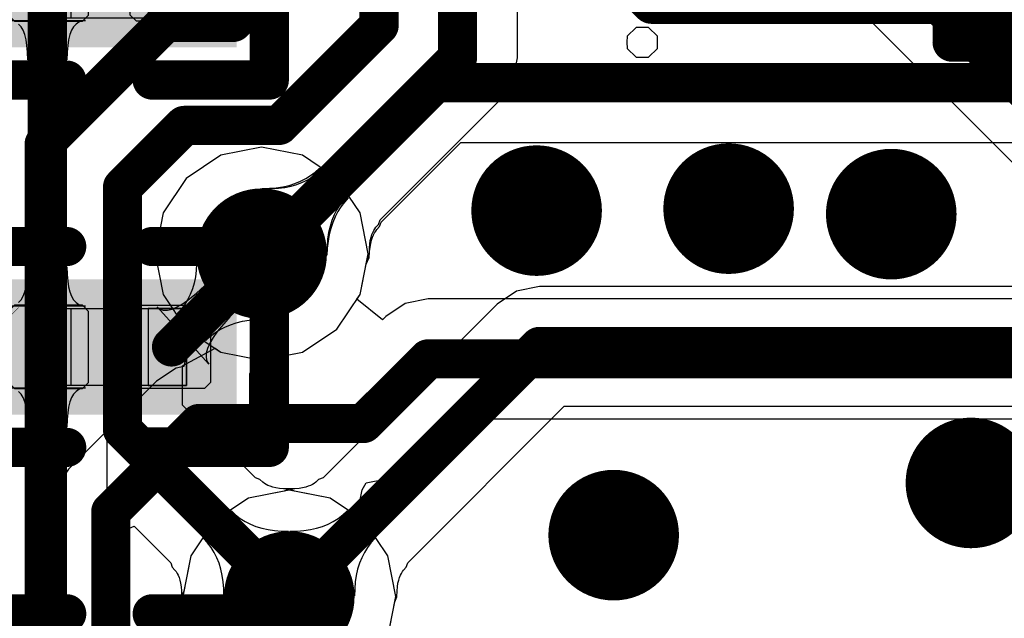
# Model space of a CAD drawing. Header units: millimetres. Extents: x 2.35 to 5.71, y 2.27 to 4.47.
# Tile 7 of 59: x 3 to 3.15, y 3.56 to 3.65. Entities that reach past the tile are written whole.
import ezdxf

# ---------------------------------------------------------------- set-up
doc = ezdxf.new("R2010")
doc.units = ezdxf.units.MM
doc.header["$MEASUREMENT"] = 0
for name, color, linetype in [('BottomLayer', 5, 'Continuous'), ('Mechanical15', 56, 'Continuous'), ('Mechanical4', 56, 'Continuous'), ('Mechanical5', 56, 'Continuous'), ('Mechanical6', 56, 'Continuous'), ('MidLayer1', 16, 'Continuous'), ('MidLayer2', 76, 'Continuous'), ('MultiLayer', 9, 'Continuous'), ('TopLayer', 1, 'Continuous'), ('TopOverlay', 2, 'Continuous'), ('TopPaste', 8, 'Continuous'), ('TopSolder', 216, 'Continuous'), ('ViaHoleLayer', 16, 'Continuous')]:
    doc.layers.add(name, color=color, linetype=linetype)

# ---------------------------------------------------------------- blocks, each defined once
blk = doc.blocks.new('R0201_12')
at = {"layer": 'Mechanical15', "const_width": 0.0001}
blk.add_lwpolyline([(0.01665, -0.004), (0.01465, -0.006)], dxfattribs=at)
at = {"layer": 'Mechanical15', "const_width": 0.00005}
for points in [[(0.01662, -0.004, 1), (0.01667, -0.004, 1)], [(0.01462, -0.006, 1), (0.01467, -0.006, 1)]]:
    blk.add_lwpolyline(points, format="xyb", close=True, dxfattribs=at)
at = {"layer": 'Mechanical4'}
for p, q in [((-0.01111, 0.00591), (0.01252, 0.00591)), ((-0.01111, -0.0059), (-0.01111, 0.00591)), ((0.01252, 0.00591), (0.01252, -0.0059)), ((0.01252, -0.0059), (-0.01111, -0.0059))]:
    blk.add_line(p, q, dxfattribs=at)
at = {"layer": 'Mechanical5'}
for p, q in [((-0.0052, 0.00591), (-0.01111, 0.00591)), ((-0.01111, 0.00591), (-0.01111, -0.0059)), ((-0.0052, -0.0059), (-0.0052, 0.00591)), ((0.00661, 0.00591), (0.01252, 0.00591)), ((0.00661, -0.0059), (0.00661, 0.00591)), ((0.01252, 0.00591), (0.01252, -0.0059)), ((-0.01111, -0.0059), (-0.0052, -0.0059)), ((0.01252, -0.0059), (0.00661, -0.0059))]:
    blk.add_line(p, q, dxfattribs=at)
at = {"layer": 'TopLayer'}
for points in [[(-0.01477, -0.00638), (-0.00284, -0.00638), (-0.01477, 0.00638), (-0.00284, 0.00638)], [(0.00425, -0.00638), (0.01618, -0.00638), (0.00425, 0.00638), (0.01618, 0.00638)]]:
    blk.add_solid(points, dxfattribs=at)
at = {"layer": 'TopOverlay', "const_width": 0.006}
for points in [[(-0.02377, 0.01538), (-0.02377, -0.01538)], [(-0.00584, 0.01538), (-0.02377, 0.01538)], [(0.02518, 0.01538), (0.00725, 0.01538)], [(0.02518, 0.01538), (0.02518, -0.01538)], [(-0.00584, -0.01538), (-0.02377, -0.01538)], [(0.02518, -0.01538), (0.00725, -0.01538)]]:
    blk.add_lwpolyline(points, dxfattribs=at)
at = {"layer": 'TopOverlay', "const_width": 0.003}
for points in [[(-0.02527, 0.01538, 1), (-0.02227, 0.01538, 1)], [(-0.02527, 0.01538, 1), (-0.02227, 0.01538, 1)], [(-0.00734, 0.01538, 1), (-0.00434, 0.01538, 1)], [(0.00575, 0.01538, 1), (0.00875, 0.01538, 1)], [(0.02368, 0.01538, 1), (0.02668, 0.01538, 1)], [(0.02368, 0.01538, 1), (0.02668, 0.01538, 1)], [(-0.02527, -0.01538, 1), (-0.02227, -0.01538, 1)], [(-0.02527, -0.01538, 1), (-0.02227, -0.01538, 1)], [(-0.00734, -0.01538, 1), (-0.00434, -0.01538, 1)], [(0.00575, -0.01538, 1), (0.00875, -0.01538, 1)], [(0.02368, -0.01538, 1), (0.02668, -0.01538, 1)], [(0.02368, -0.01538, 1), (0.02668, -0.01538, 1)]]:
    blk.add_lwpolyline(points, format="xyb", close=True, dxfattribs=at)
at = {"layer": 'TopPaste'}
for p, q in [((-0.01477, 0.00543), (-0.01383, 0.00638)), ((-0.01383, 0.00638), (-0.00343, 0.00638)), ((-0.00343, 0.00638), (-0.00248, 0.00543)), ((0.00484, 0.00638), (0.00389, 0.00543)), ((0.01524, 0.00638), (0.00484, 0.00638)), ((0.01618, 0.00543), (0.01524, 0.00638)), ((-0.01477, -0.00543), (-0.01477, 0.00543)), ((-0.00248, 0.00543), (-0.00248, -0.00543)), ((0.00389, 0.00543), (0.00389, -0.00543)), ((0.01618, -0.00543), (0.01618, 0.00543)), ((-0.01383, -0.00638), (-0.01477, -0.00543)), ((-0.00248, -0.00543), (-0.00343, -0.00638)), ((0.00389, -0.00543), (0.00484, -0.00638)), ((0.01524, -0.00638), (0.01618, -0.00543)), ((-0.00343, -0.00638), (-0.01383, -0.00638)), ((0.00484, -0.00638), (0.01524, -0.00638))]:
    blk.add_line(p, q, dxfattribs=at)
for points in [[(-0.01477, -0.00638), (-0.00284, -0.00638), (-0.01477, 0.00638), (-0.00284, 0.00638)], [(0.00425, -0.00638), (0.01618, -0.00638), (0.00425, 0.00638), (0.01618, 0.00638)]]:
    blk.add_solid(points, dxfattribs=at)
at = {"layer": 'TopSolder'}
for points in [[(-0.01877, -0.01038), (0.00116, -0.01038), (-0.01877, 0.01038), (0.00116, 0.01038)], [(0.00025, -0.01038), (0.02018, -0.01038), (0.00025, 0.01038), (0.02018, 0.01038)]]:
    blk.add_solid(points, dxfattribs=at)
blk = doc.blocks.new('R0201_13')
at = {"layer": 'Mechanical15', "const_width": 0.0001}
blk.add_lwpolyline([(0.01665, -0.004), (0.01465, -0.006)], dxfattribs=at)
at = {"layer": 'Mechanical15', "const_width": 0.00005}
for points in [[(0.01662, -0.004, 1), (0.01667, -0.004, 1)], [(0.01462, -0.006, 1), (0.01467, -0.006, 1)]]:
    blk.add_lwpolyline(points, format="xyb", close=True, dxfattribs=at)
at = {"layer": 'Mechanical4'}
for p, q in [((-0.01111, 0.00591), (0.01252, 0.00591)), ((-0.01111, -0.0059), (-0.01111, 0.00591)), ((0.01252, 0.00591), (0.01252, -0.0059)), ((0.01252, -0.0059), (-0.01111, -0.0059))]:
    blk.add_line(p, q, dxfattribs=at)
at = {"layer": 'Mechanical5'}
for p, q in [((-0.0052, 0.00591), (-0.01111, 0.00591)), ((-0.01111, 0.00591), (-0.01111, -0.0059)), ((-0.0052, -0.0059), (-0.0052, 0.00591)), ((0.00661, 0.00591), (0.01252, 0.00591)), ((0.00661, -0.0059), (0.00661, 0.00591)), ((0.01252, 0.00591), (0.01252, -0.0059)), ((-0.01111, -0.0059), (-0.0052, -0.0059)), ((0.01252, -0.0059), (0.00661, -0.0059))]:
    blk.add_line(p, q, dxfattribs=at)
at = {"layer": 'TopLayer'}
for points in [[(-0.01477, -0.00638), (-0.00284, -0.00638), (-0.01477, 0.00638), (-0.00284, 0.00638)], [(0.00425, -0.00638), (0.01618, -0.00638), (0.00425, 0.00638), (0.01618, 0.00638)]]:
    blk.add_solid(points, dxfattribs=at)
at = {"layer": 'TopOverlay', "const_width": 0.006}
for points in [[(-0.02377, 0.01538), (-0.02377, -0.01538)], [(-0.00584, 0.01538), (-0.02377, 0.01538)], [(0.02518, 0.01538), (0.00725, 0.01538)], [(0.02518, 0.01538), (0.02518, -0.01538)], [(-0.00584, -0.01538), (-0.02377, -0.01538)], [(0.02518, -0.01538), (0.00725, -0.01538)]]:
    blk.add_lwpolyline(points, dxfattribs=at)
at = {"layer": 'TopOverlay', "const_width": 0.003}
for points in [[(-0.02527, 0.01538, 1), (-0.02227, 0.01538, 1)], [(-0.02527, 0.01538, 1), (-0.02227, 0.01538, 1)], [(-0.00734, 0.01538, 1), (-0.00434, 0.01538, 1)], [(0.00575, 0.01538, 1), (0.00875, 0.01538, 1)], [(0.02368, 0.01538, 1), (0.02668, 0.01538, 1)], [(0.02368, 0.01538, 1), (0.02668, 0.01538, 1)], [(-0.02527, -0.01538, 1), (-0.02227, -0.01538, 1)], [(-0.02527, -0.01538, 1), (-0.02227, -0.01538, 1)], [(-0.00734, -0.01538, 1), (-0.00434, -0.01538, 1)], [(0.00575, -0.01538, 1), (0.00875, -0.01538, 1)], [(0.02368, -0.01538, 1), (0.02668, -0.01538, 1)], [(0.02368, -0.01538, 1), (0.02668, -0.01538, 1)]]:
    blk.add_lwpolyline(points, format="xyb", close=True, dxfattribs=at)
at = {"layer": 'TopPaste'}
for p, q in [((-0.01477, 0.00543), (-0.01383, 0.00638)), ((-0.01383, 0.00638), (-0.00343, 0.00638)), ((-0.00343, 0.00638), (-0.00248, 0.00543)), ((0.00484, 0.00638), (0.00389, 0.00543)), ((0.01524, 0.00638), (0.00484, 0.00638)), ((0.01618, 0.00543), (0.01524, 0.00638)), ((-0.01477, -0.00543), (-0.01477, 0.00543)), ((-0.00248, 0.00543), (-0.00248, -0.00543)), ((0.00389, 0.00543), (0.00389, -0.00543)), ((0.01618, -0.00543), (0.01618, 0.00543)), ((-0.01383, -0.00638), (-0.01477, -0.00543)), ((-0.00248, -0.00543), (-0.00343, -0.00638)), ((0.00389, -0.00543), (0.00484, -0.00638)), ((0.01524, -0.00638), (0.01618, -0.00543)), ((-0.00343, -0.00638), (-0.01383, -0.00638)), ((0.00484, -0.00638), (0.01524, -0.00638))]:
    blk.add_line(p, q, dxfattribs=at)
for points in [[(-0.01477, -0.00638), (-0.00284, -0.00638), (-0.01477, 0.00638), (-0.00284, 0.00638)], [(0.00425, -0.00638), (0.01618, -0.00638), (0.00425, 0.00638), (0.01618, 0.00638)]]:
    blk.add_solid(points, dxfattribs=at)
at = {"layer": 'TopSolder'}
for points in [[(-0.01877, -0.01038), (0.00116, -0.01038), (-0.01877, 0.01038), (0.00116, 0.01038)], [(0.00025, -0.01038), (0.02018, -0.01038), (0.00025, 0.01038), (0.02018, 0.01038)]]:
    blk.add_solid(points, dxfattribs=at)
blk = doc.blocks.new('R0201_14')
at = {"layer": 'Mechanical15', "const_width": 0.0001}
blk.add_lwpolyline([(0.01665, -0.004), (0.01465, -0.006)], dxfattribs=at)
at = {"layer": 'Mechanical15', "const_width": 0.00005}
for points in [[(0.01662, -0.004, 1), (0.01667, -0.004, 1)], [(0.01462, -0.006, 1), (0.01467, -0.006, 1)]]:
    blk.add_lwpolyline(points, format="xyb", close=True, dxfattribs=at)
at = {"layer": 'Mechanical4'}
for p, q in [((-0.01111, 0.00591), (0.01252, 0.00591)), ((-0.01111, -0.0059), (-0.01111, 0.00591)), ((0.01252, 0.00591), (0.01252, -0.0059)), ((0.01252, -0.0059), (-0.01111, -0.0059))]:
    blk.add_line(p, q, dxfattribs=at)
at = {"layer": 'Mechanical5'}
for p, q in [((-0.0052, 0.00591), (-0.01111, 0.00591)), ((-0.01111, 0.00591), (-0.01111, -0.0059)), ((-0.0052, -0.0059), (-0.0052, 0.00591)), ((0.00661, 0.00591), (0.01252, 0.00591)), ((0.00661, -0.0059), (0.00661, 0.00591)), ((0.01252, 0.00591), (0.01252, -0.0059)), ((-0.01111, -0.0059), (-0.0052, -0.0059)), ((0.01252, -0.0059), (0.00661, -0.0059))]:
    blk.add_line(p, q, dxfattribs=at)
at = {"layer": 'TopLayer'}
for points in [[(-0.01477, -0.00638), (-0.00284, -0.00638), (-0.01477, 0.00638), (-0.00284, 0.00638)], [(0.00425, -0.00638), (0.01618, -0.00638), (0.00425, 0.00638), (0.01618, 0.00638)]]:
    blk.add_solid(points, dxfattribs=at)
at = {"layer": 'TopOverlay', "const_width": 0.006}
for points in [[(-0.02377, 0.01538), (-0.02377, -0.01538)], [(-0.00584, 0.01538), (-0.02377, 0.01538)], [(0.02518, 0.01538), (0.00725, 0.01538)], [(0.02518, 0.01538), (0.02518, -0.01538)], [(-0.00584, -0.01538), (-0.02377, -0.01538)], [(0.02518, -0.01538), (0.00725, -0.01538)]]:
    blk.add_lwpolyline(points, dxfattribs=at)
at = {"layer": 'TopOverlay', "const_width": 0.003}
for points in [[(-0.02527, 0.01538, 1), (-0.02227, 0.01538, 1)], [(-0.02527, 0.01538, 1), (-0.02227, 0.01538, 1)], [(-0.00734, 0.01538, 1), (-0.00434, 0.01538, 1)], [(0.00575, 0.01538, 1), (0.00875, 0.01538, 1)], [(0.02368, 0.01538, 1), (0.02668, 0.01538, 1)], [(0.02368, 0.01538, 1), (0.02668, 0.01538, 1)], [(-0.02527, -0.01538, 1), (-0.02227, -0.01538, 1)], [(-0.02527, -0.01538, 1), (-0.02227, -0.01538, 1)], [(-0.00734, -0.01538, 1), (-0.00434, -0.01538, 1)], [(0.00575, -0.01538, 1), (0.00875, -0.01538, 1)], [(0.02368, -0.01538, 1), (0.02668, -0.01538, 1)], [(0.02368, -0.01538, 1), (0.02668, -0.01538, 1)]]:
    blk.add_lwpolyline(points, format="xyb", close=True, dxfattribs=at)
at = {"layer": 'TopPaste'}
for p, q in [((-0.01477, 0.00543), (-0.01383, 0.00638)), ((-0.01383, 0.00638), (-0.00343, 0.00638)), ((-0.00343, 0.00638), (-0.00248, 0.00543)), ((0.00484, 0.00638), (0.00389, 0.00543)), ((0.01524, 0.00638), (0.00484, 0.00638)), ((0.01618, 0.00543), (0.01524, 0.00638)), ((-0.01477, -0.00543), (-0.01477, 0.00543)), ((-0.00248, 0.00543), (-0.00248, -0.00543)), ((0.00389, 0.00543), (0.00389, -0.00543)), ((0.01618, -0.00543), (0.01618, 0.00543)), ((-0.01383, -0.00638), (-0.01477, -0.00543)), ((-0.00248, -0.00543), (-0.00343, -0.00638)), ((0.00389, -0.00543), (0.00484, -0.00638)), ((0.01524, -0.00638), (0.01618, -0.00543)), ((-0.00343, -0.00638), (-0.01383, -0.00638)), ((0.00484, -0.00638), (0.01524, -0.00638))]:
    blk.add_line(p, q, dxfattribs=at)
for points in [[(-0.01477, -0.00638), (-0.00284, -0.00638), (-0.01477, 0.00638), (-0.00284, 0.00638)], [(0.00425, -0.00638), (0.01618, -0.00638), (0.00425, 0.00638), (0.01618, 0.00638)]]:
    blk.add_solid(points, dxfattribs=at)
at = {"layer": 'TopSolder'}
for points in [[(-0.01877, -0.01038), (0.00116, -0.01038), (-0.01877, 0.01038), (0.00116, 0.01038)], [(0.00025, -0.01038), (0.02018, -0.01038), (0.00025, 0.01038), (0.02018, 0.01038)]]:
    blk.add_solid(points, dxfattribs=at)
blk = doc.blocks.new('TF_SMD_H2_8____50')
at = {"layer": 'Mechanical15'}
for p, q in [((-0.21232, -0.13263), (-0.21236, -0.13358)), ((-0.21095, -0.13131), (-0.21232, -0.13263)), ((-0.20905, -0.13131), (-0.21095, -0.13131)), ((-0.20768, -0.13263), (-0.20905, -0.13131)), ((-0.20764, -0.13358), (-0.20768, -0.13263)), ((-0.21236, -0.13358), (-0.21232, -0.13454)), ((-0.20768, -0.13453), (-0.20764, -0.13358)), ((-0.20764, -0.13358), (-0.20764, -0.13358)), ((-0.21232, -0.13454), (-0.21095, -0.13585)), ((-0.20905, -0.13585), (-0.20768, -0.13453)), ((-0.21095, -0.13585), (-0.20905, -0.13585))]:
    blk.add_line(p, q, dxfattribs=at)
at = {"layer": 'Mechanical15', "const_width": 0.002}
for points in [[(-0.16256, -0.13358), (-0.16256, -0.09814)], [(-0.16256, -0.13358), (0.19197, -0.13358)]]:
    blk.add_lwpolyline(points, dxfattribs=at)
at = {"layer": 'Mechanical15', "const_width": 0.001}
blk.add_lwpolyline([(-0.16306, -0.13358, 1), (-0.16206, -0.13358, 1)], format="xyb", close=True, dxfattribs=at)
blk.add_lwpolyline([(-0.16306, -0.13358, 1), (-0.16206, -0.13358, 1)], format="xyb", close=True, dxfattribs=at)
at = {"layer": 'Mechanical6'}
for p, q in [((-0.16335, -0.0883), (-0.16335, -0.13161)), ((-0.15548, -0.13161), (-0.15548, -0.0883)), ((-0.15548, -0.12374), (-0.15548, -0.13161)), ((-0.16335, -0.13161), (-0.15548, -0.13161)), ((-0.15548, -0.13161), (-0.15548, -0.13161)), ((-0.15548, -0.13161), (0.18311, -0.13161))]:
    blk.add_line(p, q, dxfattribs=at)
at = {"layer": 'TopOverlay', "const_width": 0.00598}
for points in [[(-0.16256, -0.13358), (-0.16256, -0.09815)], [(-0.16256, -0.13358), (0.18567, -0.13358)]]:
    blk.add_lwpolyline(points, dxfattribs=at)
at = {"layer": 'TopOverlay', "const_width": 0.00299}
blk.add_lwpolyline([(-0.16406, -0.13358, 1), (-0.16106, -0.13358, 1)], format="xyb", close=True, dxfattribs=at)
blk.add_lwpolyline([(-0.16406, -0.13358, 1), (-0.16106, -0.13358, 1)], format="xyb", close=True, dxfattribs=at)

msp = doc.modelspace()

# ---------------------------------------------------------------- linework, layer by layer
at = {"layer": 'BottomLayer'}
for p, q in [((3.03885, 3.63044), (3.03261, 3.6292)), ((3.04509, 3.6292), (3.03885, 3.63044)), ((3.03261, 3.6292), (3.02731, 3.62567)), ((3.05038, 3.62567), (3.04509, 3.6292)), ((3.02731, 3.62567), (3.02378, 3.62037)), ((3.05392, 3.62037), (3.05038, 3.62567)), ((3.02378, 3.62037), (3.02253, 3.61413)), ((3.05516, 3.61413), (3.05392, 3.62037)), ((3.02253, 3.61413), (3.02378, 3.60789)), ((3.05392, 3.60789), (3.05516, 3.61413)), ((3.02378, 3.60789), (3.02731, 3.6026)), ((3.05344, 3.60717), (3.05392, 3.60789)), ((3.05733, 3.60399), (3.05344, 3.60717)), ((3.06084, 3.60651), (3.05786, 3.60452)), ((3.06435, 3.60721), (3.06084, 3.60651)), ((3.18239, 3.60721), (3.06435, 3.60721)), ((3.05786, 3.60452), (3.05733, 3.60399)), ((3.02798, 3.60215), (3.02692, 3.59684)), ((3.02731, 3.6026), (3.02798, 3.60215)), ((3.02574, 3.59661), (3.02276, 3.59462)), ((3.02692, 3.59684), (3.02574, 3.59661)), ((3.02276, 3.59462), (3.00926, 3.58112)), ((3.06094, 3.58164), (3.06815, 3.58886)), ((3.06815, 3.58886), (3.18619, 3.58886)), ((3.00926, 3.58112), (3.00727, 3.57814)), ((3.05796, 3.57965), (3.06094, 3.58164)), ((3.05425, 3.57799), (3.05483, 3.57903)), ((3.05483, 3.57903), (3.05796, 3.57965)), ((3.00727, 3.57814), (3.00657, 3.57463)), ((3.05343, 3.57396), (3.05425, 3.57799)), ((3.00657, 3.57463), (3.00657, 3.51904)), ((3.05461, 3.57317), (3.05343, 3.57396)), ((3.05815, 3.56787), (3.05461, 3.57317)), ((3.05939, 3.56163), (3.05815, 3.56787)), ((3.05815, 3.55539), (3.05939, 3.56163))]:
    msp.add_line(p, q, dxfattribs=at)
for points, const_width in [([(3.07595, 3.62073, 1), (3.08595, 3.62073, 1)], 0.01), ([(3.10535, 3.62103, 1), (3.11535, 3.62103, 1)], 0.01), ([(3.13025, 3.62019, 1), (3.14025, 3.62019, 1)], 0.01), ([(3.03385, 3.61413, 1), (3.04385, 3.61413, 1)], 0.01), ([(3.06285, 3.59803, 1), (3.06585, 3.59803, 1)], 0.003), ([(3.06285, 3.59803, 1), (3.06585, 3.59803, 1)], 0.003), ([(3.02775, 3.58813, 1), (3.03075, 3.58813, 1)], 0.003), ([(3.02775, 3.58813, 1), (3.03075, 3.58813, 1)], 0.003), ([(3.05295, 3.58813, 1), (3.05595, 3.58813, 1)], 0.003), ([(3.05295, 3.58813, 1), (3.05595, 3.58813, 1)], 0.003), ([(3.14245, 3.57903, 1), (3.15245, 3.57903, 1)], 0.01), ([(3.08775, 3.57103, 1), (3.09775, 3.57103, 1)], 0.01), ([(3.01425, 3.57463, 1), (3.01725, 3.57463, 1)], 0.003), ([(3.01425, 3.57463, 1), (3.01725, 3.57463, 1)], 0.003), ([(3.03808, 3.56163, 1), (3.04808, 3.56163, 1)], 0.01)]:
    msp.add_lwpolyline(points, format="xyb", close=True, dxfattribs=dict(at, const_width=const_width))
at = {"layer": 'BottomLayer', "const_width": 0.006}
for points in [[(3.05445, 3.58813), (3.06435, 3.59803)], [(3.06435, 3.59803), (3.18619, 3.59803)], [(3.01575, 3.57463), (3.02925, 3.58813)], [(3.02925, 3.58813), (3.05445, 3.58813)], [(3.01575, 3.51904), (3.01575, 3.57463)]]:
    msp.add_lwpolyline(points, dxfattribs=at)
at = {"layer": 'MidLayer1'}
for p, q in [((3.0449, 3.737), (3.20946, 3.57244)), ((3.03885, 3.63044), (3.03261, 3.6292)), ((3.04509, 3.6292), (3.03885, 3.63044)), ((3.03261, 3.6292), (3.02731, 3.62567)), ((3.05038, 3.62567), (3.04509, 3.6292)), ((3.02731, 3.62567), (3.02378, 3.62037)), ((3.05392, 3.62037), (3.05038, 3.62567)), ((3.02378, 3.62037), (3.02253, 3.61413)), ((3.05516, 3.61413), (3.05392, 3.62037)), ((3.02253, 3.61413), (3.02378, 3.60789)), ((3.05392, 3.60789), (3.05516, 3.61413)), ((3.02378, 3.60789), (3.02731, 3.6026)), ((3.05038, 3.6026), (3.05392, 3.60789)), ((3.02731, 3.6026), (3.03261, 3.59906)), ((3.04509, 3.59906), (3.05038, 3.6026)), ((3.03261, 3.59906), (3.03885, 3.59782)), ((3.03885, 3.59782), (3.04509, 3.59906)), ((3.04308, 3.57794), (3.03683, 3.5767)), ((3.04932, 3.5767), (3.04308, 3.57794)), ((3.03683, 3.5767), (3.03154, 3.57317)), ((3.05461, 3.57317), (3.04932, 3.5767)), ((3.03154, 3.57317), (3.02801, 3.56787)), ((3.05815, 3.56787), (3.05461, 3.57317)), ((3.02801, 3.56787), (3.02676, 3.56163)), ((3.05939, 3.56163), (3.05815, 3.56787)), ((3.02676, 3.56163), (3.02801, 3.55539)), ((3.05815, 3.55539), (3.05939, 3.56163))]:
    msp.add_line(p, q, dxfattribs=at)
at = {"layer": 'MidLayer1', "const_width": 0.006}
msp.add_lwpolyline([(3.01866, 3.77622), (3.21595, 3.57893)], dxfattribs=at)
at = {"layer": 'MidLayer1', "const_width": 0.01}
for points in [[(3.07595, 3.62073, 1), (3.08595, 3.62073, 1)], [(3.10535, 3.62103, 1), (3.11535, 3.62103, 1)], [(3.13025, 3.62019, 1), (3.14025, 3.62019, 1)], [(3.03385, 3.61413, 1), (3.04385, 3.61413, 1)], [(3.14245, 3.57903, 1), (3.15245, 3.57903, 1)], [(3.08775, 3.57103, 1), (3.09775, 3.57103, 1)], [(3.03808, 3.56163, 1), (3.04808, 3.56163, 1)]]:
    msp.add_lwpolyline(points, format="xyb", close=True, dxfattribs=at)
at = {"layer": 'MidLayer2'}
for p, q in [((3.078, 3.64411), (3.078, 3.68011)), ((3.07731, 3.6406), (3.078, 3.64411)), ((3.07532, 3.63762), (3.07731, 3.6406)), ((3.057, 3.61931), (3.07532, 3.63762)), ((3.0456, 3.62563), (3.04635, 3.6261)), ((3.04635, 3.6261), (3.04706, 3.62664)), ((3.04706, 3.62664), (3.04771, 3.62724)), ((3.04771, 3.62724), (3.05196, 3.623)), ((3.04109, 3.62424), (3.04209, 3.62439)), ((3.04209, 3.62439), (3.04304, 3.6246)), ((3.04304, 3.6246), (3.04394, 3.62488)), ((3.04394, 3.62488), (3.04479, 3.62522)), ((3.04479, 3.62522), (3.0456, 3.62563)), ((3.03895, 3.62413), (3.04004, 3.62415)), ((3.04885, 3.61423), (3.03895, 3.62413)), ((3.04004, 3.62415), (3.04109, 3.62424)), ((3.05196, 3.623), (3.05136, 3.62234)), ((3.05082, 3.62163), (3.05035, 3.62088)), ((3.05136, 3.62234), (3.05082, 3.62163)), ((3.04994, 3.62008), (3.0496, 3.61922)), ((3.05035, 3.62088), (3.04994, 3.62008)), ((3.04932, 3.61832), (3.0491, 3.61737)), ((3.0496, 3.61922), (3.04932, 3.61832)), ((3.05635, 3.61818), (3.05675, 3.61862)), ((3.05675, 3.61862), (3.057, 3.61931)), ((3.0491, 3.61737), (3.04895, 3.61637)), ((3.0556, 3.61664), (3.05572, 3.61705)), ((3.05572, 3.61705), (3.05586, 3.61739)), ((3.05586, 3.61739), (3.05601, 3.61768)), ((3.05601, 3.61768), (3.05617, 3.61794)), ((3.05617, 3.61794), (3.05635, 3.61818)), ((3.04887, 3.61533), (3.04885, 3.61423)), ((3.04895, 3.61637), (3.04887, 3.61533)), ((3.05536, 3.615), (3.05541, 3.61563)), ((3.05541, 3.61563), (3.05549, 3.61617)), ((3.05549, 3.61617), (3.0556, 3.61664)), ((3.055, 3.61333), (3.05534, 3.61411)), ((3.05534, 3.61411), (3.05536, 3.615)), ((3.05392, 3.60789), (3.055, 3.61333)), ((3.05038, 3.6026), (3.05392, 3.60789)), ((3.04509, 3.59906), (3.05038, 3.6026)), ((3.02672, 3.59698), (3.03172, 3.59965)), ((3.03172, 3.59965), (3.03261, 3.59906)), ((3.03261, 3.59906), (3.03885, 3.59782)), ((3.03885, 3.59782), (3.04509, 3.59906)), ((3.02672, 3.59096), (3.02672, 3.59698)), ((3.0379, 3.57979), (3.02672, 3.59096)), ((3.03859, 3.57953), (3.0379, 3.57979)), ((3.03903, 3.57913), (3.03859, 3.57953)), ((3.03927, 3.57895), (3.03903, 3.57913)), ((3.03953, 3.57879), (3.03927, 3.57895)), ((3.03982, 3.57864), (3.03953, 3.57879)), ((3.04016, 3.57851), (3.03982, 3.57864)), ((3.04056, 3.57838), (3.04016, 3.57851)), ((3.04103, 3.57827), (3.04056, 3.57838)), ((3.04158, 3.57819), (3.04103, 3.57827)), ((3.04221, 3.57814), (3.04158, 3.57819)), ((3.0431, 3.57812), (3.04221, 3.57814)), ((3.04387, 3.57779), (3.0431, 3.57812)), ((3.04932, 3.5767), (3.04387, 3.57779)), ((3.05461, 3.57317), (3.04932, 3.5767)), ((3.02997, 3.5705), (3.03421, 3.57474)), ((3.03421, 3.57474), (3.03487, 3.57414)), ((3.03487, 3.57414), (3.03557, 3.5736)), ((3.03557, 3.5736), (3.03633, 3.57313)), ((3.03633, 3.57313), (3.03713, 3.57272)), ((3.05815, 3.56787), (3.05461, 3.57317)), ((3.01472, 3.57047), (3.01934, 3.57239)), ((3.01934, 3.57239), (3.02492, 3.56681)), ((3.04298, 3.57163), (3.03308, 3.56173)), ((3.03713, 3.57272), (3.03798, 3.57238)), ((3.03798, 3.57238), (3.03889, 3.5721)), ((3.03889, 3.5721), (3.03984, 3.57189)), ((3.03984, 3.57189), (3.04083, 3.57174)), ((3.04083, 3.57174), (3.04188, 3.57165)), ((3.04188, 3.57165), (3.04298, 3.57163)), ((3.01472, 3.50907), (3.01472, 3.57047)), ((3.03057, 3.56984), (3.02997, 3.5705)), ((3.03111, 3.56913), (3.03057, 3.56984)), ((3.03158, 3.56838), (3.03111, 3.56913)), ((3.03198, 3.56758), (3.03158, 3.56838)), ((3.03233, 3.56672), (3.03198, 3.56758)), ((3.05939, 3.56163), (3.05815, 3.56787)), ((3.02492, 3.56681), (3.02517, 3.56612)), ((3.02517, 3.56612), (3.02558, 3.56568)), ((3.02558, 3.56568), (3.02576, 3.56544)), ((3.03261, 3.56582), (3.03233, 3.56672)), ((3.03282, 3.56487), (3.03261, 3.56582)), ((3.02576, 3.56544), (3.02592, 3.56518)), ((3.02592, 3.56518), (3.02607, 3.56489)), ((3.02607, 3.56489), (3.0262, 3.56455)), ((3.0262, 3.56455), (3.02633, 3.56414)), ((3.02633, 3.56414), (3.02643, 3.56367)), ((3.03297, 3.56387), (3.03282, 3.56487)), ((3.02643, 3.56367), (3.02652, 3.56313)), ((3.02652, 3.56313), (3.02657, 3.5625)), ((3.02657, 3.5625), (3.02658, 3.56161)), ((3.03306, 3.56283), (3.03297, 3.56387)), ((3.03308, 3.56173), (3.03306, 3.56283)), ((3.02658, 3.56161), (3.02692, 3.56083)), ((3.05815, 3.55539), (3.05939, 3.56163)), ((3.02692, 3.56083), (3.02801, 3.55539))]:
    msp.add_line(p, q, dxfattribs=at)
at = {"layer": 'MidLayer2', "const_width": 0.006}
for points in [[(3.05683, 3.64908), (3.05683, 3.69121)], [(3.06883, 3.64411), (3.06883, 3.68391)], [(3.03447, 3.64955), (3.04483, 3.65991)], [(3.00555, 3.63093), (3.02417, 3.64955)], [(3.02417, 3.64955), (3.03447, 3.64955)], [(3.04153, 3.63378), (3.05683, 3.64908)], [(3.03885, 3.61413), (3.06883, 3.64411)], [(3.01755, 3.62433), (3.027, 3.63378)], [(3.027, 3.63378), (3.04153, 3.63378)], [(3.00555, 3.50527), (3.00555, 3.63093)], [(3.01755, 3.58716), (3.01755, 3.62433)], [(3.01755, 3.58716), (3.04308, 3.56163)]]:
    msp.add_lwpolyline(points, dxfattribs=at)
at = {"layer": 'MidLayer2'}
for points, const_width in [([(3.02267, 3.64955, 1), (3.02567, 3.64955, 1)], 0.003), ([(3.02267, 3.64955, 1), (3.02567, 3.64955, 1)], 0.003), ([(3.03297, 3.64955, 1), (3.03597, 3.64955, 1)], 0.003), ([(3.03297, 3.64955, 1), (3.03597, 3.64955, 1)], 0.003), ([(3.05533, 3.64908, 1), (3.05833, 3.64908, 1)], 0.003), ([(3.05533, 3.64908, 1), (3.05833, 3.64908, 1)], 0.003), ([(3.06733, 3.64411, 1), (3.07033, 3.64411, 1)], 0.003), ([(3.06733, 3.64411, 1), (3.07033, 3.64411, 1)], 0.003), ([(3.0255, 3.63378, 1), (3.0285, 3.63378, 1)], 0.003), ([(3.0255, 3.63378, 1), (3.0285, 3.63378, 1)], 0.003), ([(3.04003, 3.63378, 1), (3.04303, 3.63378, 1)], 0.003), ([(3.04003, 3.63378, 1), (3.04303, 3.63378, 1)], 0.003), ([(3.00405, 3.63093, 1), (3.00705, 3.63093, 1)], 0.003), ([(3.00405, 3.63093, 1), (3.00705, 3.63093, 1)], 0.003), ([(3.07595, 3.62073, 1), (3.08595, 3.62073, 1)], 0.01), ([(3.10535, 3.62103, 1), (3.11535, 3.62103, 1)], 0.01), ([(3.13025, 3.62019, 1), (3.14025, 3.62019, 1)], 0.01), ([(3.01605, 3.62433, 1), (3.01905, 3.62433, 1)], 0.003), ([(3.01605, 3.62433, 1), (3.01905, 3.62433, 1)], 0.003), ([(3.03385, 3.61413, 1), (3.04385, 3.61413, 1)], 0.01), ([(3.03735, 3.61413, 1), (3.04035, 3.61413, 1)], 0.003), ([(3.01605, 3.58716, 1), (3.01905, 3.58716, 1)], 0.003), ([(3.01605, 3.58716, 1), (3.01905, 3.58716, 1)], 0.003), ([(3.14245, 3.57903, 1), (3.15245, 3.57903, 1)], 0.01), ([(3.08775, 3.57103, 1), (3.09775, 3.57103, 1)], 0.01), ([(3.03808, 3.56163, 1), (3.04808, 3.56163, 1)], 0.01), ([(3.04158, 3.56163, 1), (3.04458, 3.56163, 1)], 0.003)]:
    msp.add_lwpolyline(points, format="xyb", close=True, dxfattribs=dict(at, const_width=const_width))
at = {"layer": 'MultiLayer', "const_width": 0.01}
for points in [[(3.07595, 3.62073, 1), (3.08595, 3.62073, 1)], [(3.10535, 3.62103, 1), (3.11535, 3.62103, 1)], [(3.13025, 3.62019, 1), (3.14025, 3.62019, 1)], [(3.03385, 3.61413, 1), (3.04385, 3.61413, 1)], [(3.14245, 3.57903, 1), (3.15245, 3.57903, 1)], [(3.08775, 3.57103, 1), (3.09775, 3.57103, 1)], [(3.03808, 3.56163, 1), (3.04808, 3.56163, 1)]]:
    msp.add_lwpolyline(points, format="xyb", close=True, dxfattribs=at)
at = {"layer": 'TopLayer'}
for p, q in [((3.00019, 3.64984), (3.01188, 3.64984)), ((3.00201, 3.64888), (3.00164, 3.6493)), ((3.00232, 3.64834), (3.00201, 3.64888)), ((3.01006, 3.64888), (3.00975, 3.64834)), ((3.01043, 3.6493), (3.01006, 3.64888)), ((3.01086, 3.6496), (3.01043, 3.6493)), ((3.01134, 3.64978), (3.01086, 3.6496)), ((3.01188, 3.64984), (3.01134, 3.64978)), ((3.00258, 3.64768), (3.00232, 3.64834)), ((3.00278, 3.6469), (3.00258, 3.64768)), ((3.00292, 3.646), (3.00278, 3.6469)), ((3.00929, 3.6469), (3.00915, 3.646)), ((3.00949, 3.64768), (3.00929, 3.6469)), ((3.00975, 3.64834), (3.00949, 3.64768)), ((3.00301, 3.64498), (3.00292, 3.646)), ((3.00915, 3.646), (3.00906, 3.64498)), ((3.00303, 3.64384), (3.00301, 3.64498)), ((3.00906, 3.64498), (3.00903, 3.64384)), ((3.00903, 3.64384), (3.00303, 3.64384)), ((3.05716, 3.61898), (3.06933, 3.63116)), ((3.06933, 3.63116), (3.24945, 3.63116)), ((3.0459, 3.62546), (3.04666, 3.62593)), ((3.04666, 3.62593), (3.04737, 3.62647)), ((3.04737, 3.62647), (3.04803, 3.62707)), ((3.04803, 3.62707), (3.05212, 3.62267)), ((3.04141, 3.62416), (3.04241, 3.62428)), ((3.04241, 3.62428), (3.04335, 3.62448)), ((3.04335, 3.62448), (3.04425, 3.62474)), ((3.04425, 3.62474), (3.0451, 3.62507)), ((3.0451, 3.62507), (3.0459, 3.62546)), ((3.03909, 3.60413), (3.03929, 3.62412)), ((3.03929, 3.62412), (3.04038, 3.62411)), ((3.04038, 3.62411), (3.04141, 3.62416)), ((3.05098, 3.62132), (3.05051, 3.62057)), ((3.05152, 3.62202), (3.05098, 3.62132)), ((3.05212, 3.62267), (3.05152, 3.62202)), ((3.05009, 3.61976), (3.04973, 3.61891)), ((3.05051, 3.62057), (3.05009, 3.61976)), ((3.04973, 3.61891), (3.04943, 3.61801)), ((3.05651, 3.61785), (3.05691, 3.61829)), ((3.05691, 3.61829), (3.05716, 3.61898)), ((3.0492, 3.61705), (3.04902, 3.61605)), ((3.04943, 3.61801), (3.0492, 3.61705)), ((3.05582, 3.61664), (3.05598, 3.61701)), ((3.05598, 3.61701), (3.05614, 3.61733)), ((3.05614, 3.61733), (3.05632, 3.6176)), ((3.05632, 3.6176), (3.05651, 3.61785)), ((3.04902, 3.61605), (3.0489, 3.61499)), ((3.05545, 3.61512), (3.05555, 3.6157)), ((3.05555, 3.6157), (3.05568, 3.6162)), ((3.05568, 3.6162), (3.05582, 3.61664)), ((3.04885, 3.61389), (3.02886, 3.61369)), ((3.0489, 3.61499), (3.04885, 3.61389)), ((3.05533, 3.61355), (3.05538, 3.61447)), ((3.05538, 3.61447), (3.05545, 3.61512)), ((3.02887, 3.6126), (3.02882, 3.61157)), ((3.02886, 3.61369), (3.02887, 3.6126)), ((3.05392, 3.60789), (3.05484, 3.61253)), ((3.05484, 3.61253), (3.05533, 3.61355)), ((3.00292, 3.60995), (3.00301, 3.61097)), ((3.00301, 3.61097), (3.00303, 3.61211)), ((3.00303, 3.61211), (3.00903, 3.61211)), ((3.00903, 3.61211), (3.00906, 3.61097)), ((3.00906, 3.61097), (3.00915, 3.60995)), ((3.02882, 3.61157), (3.0287, 3.61057)), ((3.00278, 3.60905), (3.00292, 3.60995)), ((3.00915, 3.60995), (3.00929, 3.60905)), ((3.0285, 3.60963), (3.02824, 3.60873)), ((3.0287, 3.61057), (3.0285, 3.60963)), ((3.02888, 3.60809), (3.03131, 3.61035)), ((3.03131, 3.61035), (3.03514, 3.6057)), ((3.00232, 3.60761), (3.00258, 3.60827)), ((3.00258, 3.60827), (3.00278, 3.60905)), ((3.00929, 3.60905), (3.00949, 3.60827)), ((3.00949, 3.60827), (3.00975, 3.60761)), ((3.02791, 3.60788), (3.02752, 3.60708)), ((3.02781, 3.60722), (3.02888, 3.60809)), ((3.02824, 3.60873), (3.02791, 3.60788)), ((3.05038, 3.6026), (3.05392, 3.60789)), ((3.07787, 3.60841), (3.07489, 3.60642)), ((3.08138, 3.60911), (3.07787, 3.60841)), ((3.34835, 3.60911), (3.08138, 3.60911)), ((3.00164, 3.60665), (3.00201, 3.60707)), ((3.00201, 3.60707), (3.00232, 3.60761)), ((3.00975, 3.60761), (3.01006, 3.60707)), ((3.01006, 3.60707), (3.01043, 3.60665)), ((3.01043, 3.60665), (3.01086, 3.60635)), ((3.01086, 3.60635), (3.01134, 3.60617)), ((3.01134, 3.60617), (3.01188, 3.60611)), ((3.02593, 3.606), (3.02682, 3.60652)), ((3.02705, 3.60632), (3.02651, 3.60561)), ((3.02682, 3.60652), (3.02781, 3.60722)), ((3.02752, 3.60708), (3.02705, 3.60632)), ((3.07489, 3.60642), (3.04825, 3.57979)), ((3.01188, 3.60611), (3.00019, 3.60611)), ((3.03078, 3.59721), (3.02283, 3.60599)), ((3.02283, 3.60599), (3.02326, 3.60565)), ((3.02326, 3.60565), (3.02379, 3.60547)), ((3.02379, 3.60547), (3.02441, 3.60548)), ((3.02441, 3.60548), (3.02513, 3.60565)), ((3.02513, 3.60565), (3.02593, 3.606)), ((3.02651, 3.60561), (3.02591, 3.60495)), ((3.02591, 3.60495), (3.0303, 3.60086)), ((3.03514, 3.6057), (3.03396, 3.60448)), ((3.03396, 3.60448), (3.0321, 3.60228)), ((3.03322, 3.60289), (3.03407, 3.60325)), ((3.03407, 3.60325), (3.03497, 3.60354)), ((3.03497, 3.60354), (3.03593, 3.60378)), ((3.03593, 3.60378), (3.03693, 3.60396)), ((3.03693, 3.60396), (3.03799, 3.60408)), ((3.03799, 3.60408), (3.03909, 3.60413)), ((3.03096, 3.60146), (3.03166, 3.602)), ((3.0321, 3.60228), (3.03141, 3.60131)), ((3.03166, 3.602), (3.03241, 3.60247)), ((3.03241, 3.60247), (3.03322, 3.60289)), ((3.04509, 3.59906), (3.05038, 3.6026)), ((3.0303, 3.60086), (3.03096, 3.60146)), ((3.03089, 3.60042), (3.03054, 3.59961)), ((3.03141, 3.60131), (3.03089, 3.60042)), ((3.03035, 3.59889), (3.03033, 3.59825)), ((3.03054, 3.59961), (3.03035, 3.59889)), ((3.04197, 3.59844), (3.04509, 3.59906)), ((3.03033, 3.59825), (3.03047, 3.59769)), ((3.03047, 3.59769), (3.03078, 3.59721)), ((3.03714, 3.59588), (3.03933, 3.59757)), ((3.03933, 3.59757), (3.04197, 3.59844)), ((3.03702, 3.59571), (3.03714, 3.59588)), ((3.03702, 3.58747), (3.03702, 3.59571)), ((3.00019, 3.59359), (3.01188, 3.59359)), ((3.00201, 3.59263), (3.00164, 3.59305)), ((3.00232, 3.59209), (3.00201, 3.59263)), ((3.01006, 3.59263), (3.00975, 3.59209)), ((3.01043, 3.59305), (3.01006, 3.59263)), ((3.01086, 3.59335), (3.01043, 3.59305)), ((3.01134, 3.59353), (3.01086, 3.59335)), ((3.01188, 3.59359), (3.01134, 3.59353)), ((3.00258, 3.59143), (3.00232, 3.59209)), ((3.00278, 3.59065), (3.00258, 3.59143)), ((3.00949, 3.59143), (3.00929, 3.59065)), ((3.00975, 3.59209), (3.00949, 3.59143)), ((3.00292, 3.58975), (3.00278, 3.59065)), ((3.00301, 3.58873), (3.00292, 3.58975)), ((3.00915, 3.58975), (3.00906, 3.58873)), ((3.00929, 3.59065), (3.00915, 3.58975)), ((3.06123, 3.56681), (3.08518, 3.59076)), ((3.08518, 3.59076), (3.35215, 3.59076)), ((3.00303, 3.58759), (3.00301, 3.58873)), ((3.00906, 3.58873), (3.00903, 3.58759)), ((3.00903, 3.58759), (3.00303, 3.58759)), ((3.01521, 3.58672), (3.01553, 3.58743)), ((3.01521, 3.55674), (3.01521, 3.58672)), ((3.01553, 3.58743), (3.01553, 3.58747)), ((3.01553, 3.58747), (3.03702, 3.58747)), ((3.04712, 3.57913), (3.04689, 3.57895)), ((3.04756, 3.57953), (3.04712, 3.57913)), ((3.04825, 3.57979), (3.04756, 3.57953)), ((3.04228, 3.57779), (3.03683, 3.5767)), ((3.04305, 3.57812), (3.04228, 3.57779)), ((3.04395, 3.57814), (3.04305, 3.57812)), ((3.04457, 3.57819), (3.04395, 3.57814)), ((3.04512, 3.57827), (3.04457, 3.57819)), ((3.04559, 3.57838), (3.04512, 3.57827)), ((3.04599, 3.57851), (3.04559, 3.57838)), ((3.04633, 3.57864), (3.04599, 3.57851)), ((3.04663, 3.57879), (3.04633, 3.57864)), ((3.04689, 3.57895), (3.04663, 3.57879)), ((3.03683, 3.5767), (3.03154, 3.57317)), ((3.05129, 3.57414), (3.05194, 3.57474)), ((3.05194, 3.57474), (3.05619, 3.5705)), ((3.03154, 3.57317), (3.02801, 3.56787)), ((3.04902, 3.57272), (3.04982, 3.57313)), ((3.04982, 3.57313), (3.05058, 3.5736)), ((3.05058, 3.5736), (3.05129, 3.57414)), ((3.04318, 3.57163), (3.04427, 3.57165)), ((3.05308, 3.56173), (3.04318, 3.57163)), ((3.04427, 3.57165), (3.04532, 3.57174)), ((3.04532, 3.57174), (3.04632, 3.57189)), ((3.04632, 3.57189), (3.04727, 3.5721)), ((3.04727, 3.5721), (3.04817, 3.57238)), ((3.04817, 3.57238), (3.04902, 3.57272)), ((3.05619, 3.5705), (3.05559, 3.56984)), ((3.05505, 3.56913), (3.05458, 3.56838)), ((3.05559, 3.56984), (3.05505, 3.56913)), ((3.02801, 3.56787), (3.02692, 3.56243)), ((3.05417, 3.56758), (3.05383, 3.56672)), ((3.05458, 3.56838), (3.05417, 3.56758)), ((3.05355, 3.56582), (3.05333, 3.56487)), ((3.05383, 3.56672), (3.05355, 3.56582)), ((3.0604, 3.56544), (3.06058, 3.56568)), ((3.06058, 3.56568), (3.06098, 3.56612)), ((3.06098, 3.56612), (3.06123, 3.56681)), ((3.05333, 3.56487), (3.05318, 3.56387)), ((3.05972, 3.56367), (3.05983, 3.56414)), ((3.05983, 3.56414), (3.05995, 3.56455)), ((3.05995, 3.56455), (3.06009, 3.56489)), ((3.06009, 3.56489), (3.06024, 3.56518)), ((3.06024, 3.56518), (3.0604, 3.56544)), ((3.0531, 3.56283), (3.05308, 3.56173)), ((3.05318, 3.56387), (3.0531, 3.56283)), ((3.05957, 3.56161), (3.05959, 3.5625)), ((3.05959, 3.5625), (3.05964, 3.56313)), ((3.05964, 3.56313), (3.05972, 3.56367)), ((3.02658, 3.56166), (3.02657, 3.56076)), ((3.02692, 3.56243), (3.02658, 3.56166)), ((3.03306, 3.56044), (3.03308, 3.56153)), ((3.03308, 3.56153), (3.04298, 3.55163)), ((3.05923, 3.56083), (3.05957, 3.56161)), ((3.02646, 3.55977), (3.02315, 3.55623)), ((3.02652, 3.56013), (3.02646, 3.55977)), ((3.02657, 3.56076), (3.02652, 3.56013)), ((3.03297, 3.55939), (3.03306, 3.56044)), ((3.05815, 3.55539), (3.05923, 3.56083)), ((3.03261, 3.55744), (3.03282, 3.55839)), ((3.03282, 3.55839), (3.03297, 3.55939))]:
    msp.add_line(p, q, dxfattribs=at)
at = {"layer": 'TopLayer', "const_width": 0.006}
for points in [[(3.00603, 3.59985), (3.00603, 3.6561)], [(3.09478, 3.6561), (3.09855, 3.65233)], [(3.09855, 3.65233), (3.23415, 3.65233)], [(3.02505, 3.59985), (3.06553, 3.64033)], [(3.06553, 3.64033), (3.24945, 3.64033)], [(3.00603, 3.54361), (3.00603, 3.59985)], [(3.04308, 3.56163), (3.08138, 3.59993)], [(3.08138, 3.59993), (3.35215, 3.59993)], [(3.02505, 3.54361), (3.04308, 3.56163)]]:
    msp.add_lwpolyline(points, dxfattribs=at)
at = {"layer": 'TopLayer'}
for points, const_width in [([(3.09705, 3.65233, 1), (3.10005, 3.65233, 1)], 0.003), ([(3.09705, 3.65233, 1), (3.10005, 3.65233, 1)], 0.003), ([(3.06403, 3.64033, 1), (3.06703, 3.64033, 1)], 0.003), ([(3.06403, 3.64033, 1), (3.06703, 3.64033, 1)], 0.003), ([(3.07595, 3.62073, 1), (3.08595, 3.62073, 1)], 0.01), ([(3.10535, 3.62103, 1), (3.11535, 3.62103, 1)], 0.01), ([(3.13025, 3.62019, 1), (3.14025, 3.62019, 1)], 0.01), ([(3.03385, 3.61413, 1), (3.04385, 3.61413, 1)], 0.01), ([(3.00453, 3.59985, 1), (3.00753, 3.59985, 1)], 0.003), ([(3.00453, 3.59985, 1), (3.00753, 3.59985, 1)], 0.003), ([(3.02355, 3.59985, 1), (3.02655, 3.59985, 1)], 0.003), ([(3.07988, 3.59993, 1), (3.08288, 3.59993, 1)], 0.003), ([(3.07988, 3.59993, 1), (3.08288, 3.59993, 1)], 0.003), ([(3.14245, 3.57903, 1), (3.15245, 3.57903, 1)], 0.01), ([(3.08775, 3.57103, 1), (3.09775, 3.57103, 1)], 0.01), ([(3.03808, 3.56163, 1), (3.04808, 3.56163, 1)], 0.01), ([(3.04158, 3.56163, 1), (3.04458, 3.56163, 1)], 0.003), ([(3.04158, 3.56163, 1), (3.04458, 3.56163, 1)], 0.003)]:
    msp.add_lwpolyline(points, format="xyb", close=True, dxfattribs=dict(at, const_width=const_width))
at = {"layer": 'ViaHoleLayer', "const_width": 0.005}
for points in [[(3.10785, 3.62103, 1), (3.11285, 3.62103, 1)], [(3.07845, 3.62073, 1), (3.08345, 3.62073, 1)], [(3.13275, 3.62019, 1), (3.13775, 3.62019, 1)], [(3.03635, 3.61413, 1), (3.04135, 3.61413, 1)], [(3.14495, 3.57903, 1), (3.14995, 3.57903, 1)], [(3.09025, 3.57103, 1), (3.09525, 3.57103, 1)], [(3.04058, 3.56163, 1), (3.04558, 3.56163, 1)]]:
    msp.add_lwpolyline(points, format="xyb", close=True, dxfattribs=at)

# ---------------------------------------------------------------- block references
for name, p, rotation in [('TF_SMD_H2_8____50', (3.30712, 3.7801), 360), ('R0201_14', (3.01625, 3.6561), 180), ('R0201_13', (3.01625, 3.59985), 180), ('R0201_12', (3.01625, 3.54361), 180)]:
    msp.add_blockref(name, p, dxfattribs=dict(rotation=rotation))

doc.saveas('drawing.dxf')
